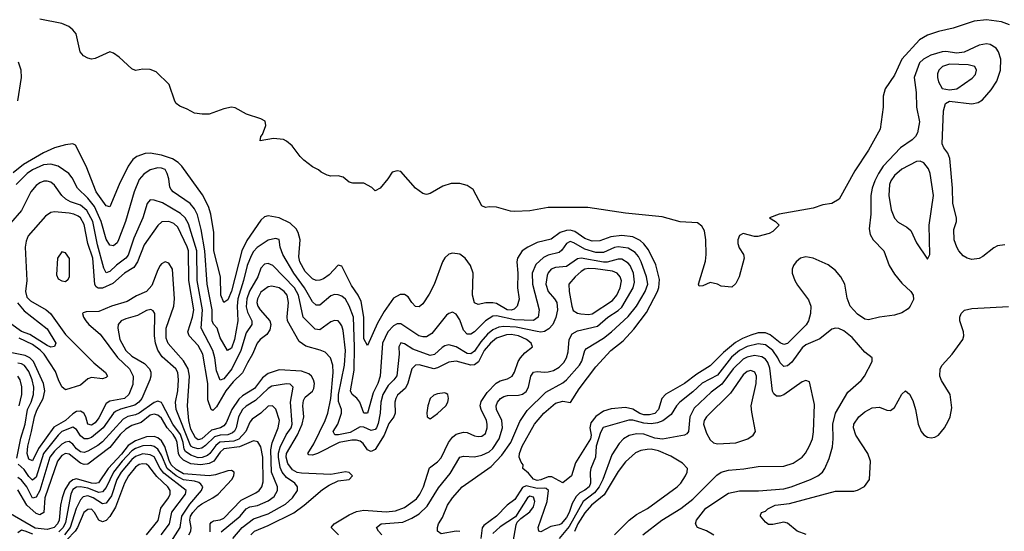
# Model space of a CAD drawing. Header units: inches. Extents: x 884549 to 1028252, y 526810 to 653624.
# Tile 163 of 256: x 921881 to 927227, y 580829 to 583604. Entities that reach past the tile are written whole.
import ezdxf

# ---------------------------------------------------------------- set-up
doc = ezdxf.new("R2010")
doc.units = ezdxf.units.IN
doc.header["$MEASUREMENT"] = 0
doc.layers.add('A9528', color=7, linetype='Continuous')

msp = doc.modelspace()

# ---------------------------------------------------------------- linework, layer by layer
at = {"layer": 'A9528', "color": 5}
for points, elevation in [([(927255.9, 583575.9), (927212.4, 583592.4), (927130, 583603.8), (927063, 583597), (926950, 583558.3), (926870, 583539.7), (926810, 583520.2), (926765.8, 583494.2), (926670.5, 583389.5), (926630, 583302.5), (926579.7, 583230), (926569.6, 583190), (926568.8, 583130), (926552.1, 583010), (926490, 582896.8), (926415.1, 582784.9), (926330, 582631.2), (926290, 582607.8), (926240.8, 582599.2), (926190, 582582), (926004.7, 582550), (925952, 582530), (925984.7, 582510), (926004.7, 582490), (925970, 582455.3), (925950, 582445.2), (925888.9, 582428.9), (925870, 582428.7), (925810, 582444), (925790, 582434), (925780.5, 582410), (925780.5, 582390), (925786.9, 582366.9), (925810.7, 582330.7), (925814.8, 582310), (925788, 582210), (925770, 582174), (925746.8, 582153.2), (925690, 582158), (925669.5, 582169.5), (925630, 582179.3), (925590, 582161.2), (925570, 582158), (925566.6, 582170), (925605.4, 582294.6), (925609, 582331), (925607.2, 582410), (925599.2, 582459.2), (925584.1, 582484.1), (925561.6, 582501.6), (925467.7, 582507.7), (925370, 582534.2), (925170, 582554), (924965.9, 582585.9), (924750, 582585.4), (924650, 582567.3), (924570, 582563), (924545.3, 582565.3), (924470, 582587.6), (924430, 582589.6), (924410, 582585.1), (924390, 582594.5), (924342.7, 582682.7), (924310, 582704.8), (924270, 582716.5), (924223.8, 582716.2), (924178.3, 582701.7), (924110, 582661.6), (924090, 582656.2), (924070, 582662), (924029.7, 582689.7), (923950, 582780.9), (923930, 582783.7), (923902.8, 582777.2), (923879.8, 582740.2), (923838, 582690), (923810, 582676.2), (923793.4, 582693.4), (923750, 582717), (923690, 582718), (923670, 582722.7), (923638, 582750), (923610, 582757.2), (923570, 582756), (923550, 582760.9), (923518, 582778), (923504, 582790), (923470, 582806), (923423.1, 582843.1), (923402.8, 582862.8), (923360.1, 582920.1), (923330, 582946), (923313.8, 582953.8), (923258.9, 582958.9), (923187, 582947), (923189.7, 582970), (923198.4, 582981.6), (923216.9, 583030), (923213.5, 583053.5), (923190, 583067.3), (923111.5, 583091.5), (923050, 583126), (923030, 583129.4), (922990, 583120.9), (922910, 583092.3), (922872.1, 583092.1), (922830, 583097), (922790, 583119.5), (922750, 583135.1), (922729.6, 583149.6), (922722.5, 583162.5), (922692.5, 583252.5), (922621, 583321), (922590, 583334.5), (922550, 583335.1), (922510, 583329.3), (922490, 583337.2), (922421.2, 583401.2), (922390, 583422.7), (922370, 583429.4), (922290, 583393.3), (922270, 583389.8), (922250, 583395.8), (922227.5, 583407.5), (922209.7, 583430), (922187.3, 583527.3), (922169.3, 583550), (922146.7, 583566.7), (922110, 583584.2), (921990, 583606.6)], 2080), ([(927230, 582383), (927190, 582376.9), (927170, 582367.1), (927110, 582318.8), (927090, 582309), (927050, 582303.7), (927024.7, 582310), (927003.9, 582323.9), (926981, 582350), (926968.5, 582370), (926954.5, 582410), (926953.5, 582466.5), (926967.9, 582510), (926968.2, 582530), (926947.7, 582607.7), (926945.7, 582690), (926931.9, 582851.9), (926921, 582881), (926898.5, 582910), (926889.1, 582930), (926896.7, 583110), (926908.2, 583150), (926930, 583163.1), (927050, 583147.9), (927084.6, 583155.4), (927108.2, 583170), (927156.5, 583223.5), (927187.3, 583270), (927205.8, 583330), (927207.6, 583390), (927195.3, 583430), (927182.4, 583450), (927150.9, 583470), (927130, 583474.1), (927090, 583466.9), (927010, 583428.5), (926970, 583423.5), (926910, 583431.9), (926890, 583430.2), (926828.2, 583411.8), (926788.9, 583390), (926767.2, 583370), (926738.2, 583290), (926749.1, 583210), (926749.6, 583130.4), (926767, 583050), (926756.2, 582990), (926744.1, 582970), (926726.7, 582953.3), (926663.5, 582910), (926569.7, 582810), (926543.2, 582770), (926523.9, 582730), (926509, 582690), (926502.5, 582650), (926501.7, 582550), (926493.8, 582470), (926498.6, 582438.6), (926515.2, 582410), (926573.6, 582350), (926602.2, 582270), (926630, 582223.5), (926670, 582175.2), (926719.2, 582130), (926731.3, 582110), (926734, 582086), (926716.5, 582050), (926704.2, 582035.8), (926670, 582013.6), (926630, 582000.6), (926550, 581991.1), (926490, 581975.2), (926470, 581979.5), (926430, 582006.9), (926390.6, 582050), (926373.1, 582093.1), (926361.4, 582170), (926339, 582210), (926310, 582243.8), (926270, 582273.8), (926190, 582310.3), (926150, 582317.2), (926121.3, 582310), (926096.3, 582290), (926081.9, 582270), (926074.8, 582250), (926075.7, 582230), (926089.6, 582190), (926104.3, 582164.3), (926164.7, 582084.7), (926176, 582050), (926174.6, 582010), (926163.5, 581970), (926151.6, 581948.4), (926050, 581847.7), (926030, 581842), (926010, 581851), (925955.4, 581895.4), (925930, 581906.2), (925890, 581904.8), (925850, 581893.4), (925805.3, 581874.7), (925767.8, 581852.2), (925701.7, 581798.3), (925630, 581726.9), (925558, 581682), (925490, 581631.2), (925390, 581573.5), (925368.3, 581550), (925349.5, 581490), (925330, 581467.3), (925300.3, 581459.7), (925270, 581460.4), (925248.1, 581468.1), (925210, 581492.1), (925170, 581499.8), (925092.9, 581492.9), (925050, 581480.1), (925008.2, 581451.8), (924982.3, 581417.7), (924976.4, 581390), (924984.6, 581350), (924979.9, 581330), (924899.4, 581200.6), (924877.6, 581130), (924830, 581091.9), (924770, 581123.5), (924750, 581124), (924710, 581107.4), (924690, 581104.6), (924670, 581111.6), (924643.8, 581143.8), (924613.2, 581170), (924615.1, 581190), (924603.1, 581203.1), (924592.8, 581230), (924594.3, 581250), (924608.6, 581290), (924675.6, 581410), (924726.2, 581470), (924790, 581524.1), (924830, 581535.1), (924871.9, 581528.1), (924917.8, 581602.2), (925010, 581721.3), (925090.2, 581809.8), (925157.2, 581862.8), (925214.6, 581925.4), (925283.9, 582016.1), (925344.1, 582130), (925350.5, 582150.5), (925354.4, 582194.4), (925334.1, 582274.1), (925295.7, 582355.7), (925270, 582389), (925250, 582406.3), (925210, 582426.1), (925150, 582433.2), (925090, 582425.8), (925030, 582404.7), (924990, 582402.1), (924950, 582417.9), (924895.8, 582455.8), (924870, 582461.9), (924850, 582461.2), (924816.2, 582450), (924766.9, 582413.1), (924690, 582395.5), (924639.4, 582370), (924609, 582350), (924584.6, 582310), (924580.1, 582290), (924585.5, 582230), (924584.6, 582150), (924592.8, 582087.2), (924581.3, 582050), (924565.8, 582034.2), (924550, 582027.6), (924527, 582030), (924470, 582064.2), (924450, 582068.5), (924412.4, 582067.6), (924370, 582058.8), (924350, 582068.8), (924340.1, 582110), (924342.5, 582230), (924328.6, 582270), (924299.6, 582310), (924270, 582332.4), (924230, 582338.3), (924210, 582331.9), (924190, 582312.2), (924177.4, 582290), (924132.1, 582167.9), (924104.6, 582115.4), (924070, 582063.5), (924050, 582047.1), (924030, 582048.5), (924010, 582069.7), (923990, 582101.2), (923970, 582114.1), (923946.9, 582113.1), (923910, 582093), (923859.6, 582020.4), (923822.9, 581957.1), (923770, 581836.2), (923750, 581872.7), (923748.5, 581990), (923735, 582075), (923718.5, 582110), (923683, 582163), (923630, 582267.1), (923610, 582272.4), (923560.5, 582219.5), (923530, 582197.6), (923510, 582190.5), (923490, 582189.9), (923470, 582198), (923430, 582238.8), (923402.6, 582290), (923396.9, 582316.9), (923403.5, 582410), (923393.5, 582450), (923381.3, 582470), (923350, 582499.9), (923290, 582529.9), (923230, 582541), (923210, 582534.9), (923190, 582517.2), (923114.3, 582405.7), (923087.7, 582350), (923030, 582131.5), (923010, 582084.2), (922990, 582070.9), (922972.8, 582110), (922971.2, 582210), (922935.3, 582350), (922935.1, 582450), (922919.2, 582550), (922906.7, 582590), (922873.6, 582653.6), (922761.4, 582810), (922741.4, 582830), (922710.4, 582850), (922650.1, 582869.9), (922590, 582880.1), (922561.6, 582878.4), (922517.5, 582862.5), (922494.7, 582845.3), (922470.1, 582809.9), (922421, 582710), (922370, 582588.4), (922350, 582593.8), (922296.4, 582670), (922241.5, 582810), (922183.6, 582923.6), (922170, 582930.9), (922130, 582926.3), (922070, 582908.4), (922010, 582881.7), (921901.5, 582818.5), (921845.8, 582774.2)], 2120), ([(921870, 583163.6), (921889.9, 583290), (921888.3, 583330), (921873.9, 583373.9)], 2120), ([(924270, 580828.2), (924250, 580829.8), (924170, 580814.3), (924149.8, 580829.8), (924148.5, 580850), (924155.1, 580870), (924177, 580903), (924203.2, 580970), (924230.6, 581010), (924282.6, 581070), (924439.9, 581180.1), (924499.1, 581240.9), (924547.1, 581310), (924595.6, 581424.4), (924636.4, 581483.6), (924737.1, 581582.9), (924830, 581633.4), (924850.2, 581649.8), (924919.9, 581730), (924932.3, 581752.3), (924949.9, 581810.1), (924958.7, 581821.3), (925050, 581875.9), (925094.6, 581910), (925185.4, 581994.6), (925229.5, 582050), (925277, 582130), (925290.9, 582170), (925284.4, 582210), (925255, 582290), (925240, 582320), (925222.1, 582342.1), (925184.4, 582364.4), (925130, 582372), (925110, 582368.3), (925050, 582341.7), (925010, 582341.7), (924950, 582360.1), (924890, 582394.5), (924870, 582400.3), (924849, 582391), (924825.3, 582354.7), (924810, 582340.4), (924750, 582326.4), (924725.4, 582314.6), (924684.1, 582275.9), (924664.2, 582230), (924664.4, 582170), (924701.4, 582030), (924695.9, 581990), (924670, 581972.9), (924570, 581975.4), (924470, 581997.2), (924450, 581995.5), (924410, 581970.9), (924350, 581910.5), (924330, 581898.3), (924310, 581897.8), (924290, 581920.5), (924270, 581975.4), (924250, 582007.3), (924230, 582017.3), (924210, 582011.1), (924198.7, 582001.3), (924118.3, 581901.7), (924090, 581883.1), (924070, 581883.3), (924047.5, 581890), (923950, 581953.6), (923930, 581954.6), (923910, 581943.7), (923879.5, 581910), (923850.1, 581850), (923838.5, 581670), (923824.5, 581630), (923799.2, 581580.8), (923770, 581469.1), (923748.9, 581470), (923727.3, 581530), (923711.1, 581551.1), (923685.5, 581570), (923677.5, 581590), (923696.5, 581703.5), (923699.5, 581830), (923693.4, 581990), (923670, 582052.8), (923650, 582088.4), (923630, 582105.2), (923610, 582112.3), (923590, 582112.8), (923570, 582106.1), (923510, 582055.2), (923490, 582055.6), (923470, 582074), (923427.6, 582150), (923368.5, 582230), (923309.4, 582330), (923295.1, 582370), (923290, 582411.3), (923270, 582416.4), (923230, 582407.3), (923170, 582368.8), (923150, 582347.4), (923136.9, 582323.1), (923115.3, 582270), (923096.4, 582190), (923065.6, 582090), (923061.1, 582050), (923064.7, 581970), (923047.8, 581870), (923030, 581822.5), (923009.5, 581809.5), (922970, 581879), (922952.6, 581930), (922933.1, 581953.1), (922925.6, 581970), (922925.1, 582030), (922898.3, 582170), (922885.2, 582350), (922865.7, 582465.7), (922845.5, 582545.5), (922830, 582578.3), (922807.1, 582607.1), (922714.6, 582670), (922702.7, 582682.7), (922696, 582696), (922690, 582741.2), (922681.1, 582770), (922670, 582790.8), (922650, 582799.3), (922630, 582800.2), (922590, 582789.3), (922553.9, 582766.1), (922530, 582738.2), (922501.7, 582670), (922455.2, 582510), (922417.6, 582410), (922410, 582394.2), (922390, 582377), (922370, 582381), (922350, 582413.7), (922322.9, 582510), (922286.6, 582590), (922250, 582636.3), (922194.3, 582690), (922166.4, 582746.4), (922146.9, 582770), (922090.3, 582810.3), (922050, 582821.1), (922010, 582816.6), (921950, 582789.3), (921922, 582770), (921861.6, 582710)], 2140), ([(923846.4, 580810), (923828.3, 580830), (923818, 580850), (923842.9, 580870), (923960.9, 580879.1), (924010, 580900.3), (924050, 580924), (924094.1, 580965.9), (924155.3, 581064.7), (924218, 581142), (924270, 581231.2), (924290, 581235.5), (924350, 581233), (924390, 581240.9), (924430, 581259.9), (924450, 581277.6), (924484.9, 581330), (924502, 581390), (924499.3, 581430), (924470.4, 581490), (924468.3, 581510), (924475.8, 581530), (924490.7, 581549.3), (924510, 581560.6), (924530, 581565.4), (924590, 581567), (924610, 581573.3), (924630, 581587.9), (924642.9, 581610), (924656, 581670), (924670, 581692.2), (924690, 581696.2), (924730, 581691.4), (924750, 581693.5), (924778.5, 581701.5), (924810, 581719.2), (924835.2, 581744.8), (924850.4, 581770), (924858.5, 581801.5), (924865.1, 581870), (924880.5, 581899.5), (924910, 581916), (925018.2, 581941.8), (925073.9, 581990), (925130, 582027.1), (925150, 582045.4), (925211.1, 582148.9), (925219.9, 582180.1), (925214.4, 582230), (925195.5, 582270), (925184, 582284), (925150, 582304.6), (925130, 582305.5), (925071.3, 582288.7), (925050, 582288), (924929.1, 582310.9), (924910, 582307.8), (924850, 582264.7), (924790, 582259.4), (924766.6, 582250), (924750, 582230.6), (924744.1, 582215.9), (924737.9, 582170), (924750.1, 582130.1), (924785.5, 582090), (924797.2, 582070), (924800.5, 582030), (924791.5, 581988.5), (924774.8, 581950), (924753.6, 581926.4), (924730, 581912.6), (924710, 581909.3), (924690, 581912.4), (924576.7, 581936.7), (924510, 581940.6), (924483.2, 581936.8), (924450, 581921.5), (924421.5, 581898.5), (924384, 581856), (924350, 581806.8), (924330, 581792), (924310, 581793.9), (924250, 581830.3), (924210, 581840.6), (924190, 581835.4), (924174.7, 581825.3), (924132.2, 581787.8), (924110, 581783.1), (924016, 581816), (923970, 581846.4), (923949.5, 581850.5), (923940.2, 581830), (923940.7, 581790), (923927.9, 581672.1), (923912.7, 581650), (923881.1, 581618.9), (923852.7, 581570), (923842.2, 581530), (923838.4, 581470), (923826.8, 581413.2), (923817.3, 581390), (923810, 581380.4), (923790, 581375.6), (923750, 581394.5), (923730, 581395.5), (923675.4, 581364.6), (923612.7, 581352.7), (923592.1, 581352.1), (923582.9, 581370), (923608.6, 581410), (923627.6, 581470), (923627.7, 581490), (923612.5, 581532.5), (923611.4, 581570), (923644.5, 581730), (923650.5, 581810), (923637.3, 581917.3), (923630, 581943.9), (923619.6, 581959.6), (923610, 581969.8), (923590, 581973.2), (923570, 581965.6), (923510, 581922), (923485, 581925), (923420.8, 581990), (923394.5, 582110), (923372.9, 582150), (923255.7, 582270), (923230, 582280.9), (923210, 582277.3), (923190, 582256.4), (923173.4, 582210), (923127.8, 582132.2), (923113.5, 582090), (923110, 582047.4), (923118.2, 582018.2), (923141.5, 581970), (923141.2, 581950), (923110, 581904.7), (923081.8, 581810), (923031.8, 581710), (922990, 581655.8), (922970, 581647.9), (922950, 581699.7), (922940.1, 581770), (922928.7, 581810), (922866.3, 581930), (922873.9, 582030), (922843.7, 582190), (922842.7, 582350), (922797, 582497), (922778.9, 582530), (922753.2, 582553.2), (922656.8, 582610), (922610, 582626.1), (922590, 582626.4), (922573.5, 582606.5), (922549.7, 582530), (922500.8, 582419.2), (922470, 582327.1), (922456.6, 582310), (922406.8, 582273.2), (922370, 582237.8), (922350, 582230.7), (922337.1, 582257.1), (922303.5, 582383.5), (922277, 582510), (922245.9, 582570), (922210, 582598.9), (922156.9, 582616.9), (922130.8, 582630.8), (922109.4, 582650), (922070, 582706.6), (922050, 582723.2), (922030, 582728.7), (922012.4, 582727.6), (921990, 582718.9), (921970, 582705), (921941.1, 582670), (921890.1, 582569.9), (921830, 582500.7)], 2160), ([(923611.8, 580810), (923572.3, 580850), (923588.7, 580870), (923670, 580918.3), (923710, 580935.8), (923750, 580943.1), (923870, 580935.2), (923920.7, 580939.3), (923970, 580957.9), (924034.6, 581005.4), (924054.1, 581030), (924072.9, 581070), (924106.2, 581173.8), (924150, 581206.1), (924170, 581227.1), (924209.9, 581310), (924230, 581338.9), (924250, 581355), (924290, 581367.2), (924310, 581364.4), (924350, 581346.6), (924370, 581342.6), (924390, 581344.6), (924410, 581359.6), (924419.6, 581390), (924419.7, 581410), (924415.9, 581430), (924385.8, 581490), (924381.8, 581510), (924386.3, 581533.7), (924418.4, 581581.6), (924467.3, 581632.7), (924490, 581645), (924530, 581655.4), (924554.3, 581670), (924568.2, 581691.7), (924587.8, 581750), (924599.3, 581770), (924623.3, 581796.7), (924666, 581830), (924658.5, 581850), (924631.8, 581870), (924588.7, 581890), (924550, 581896.8), (924524.8, 581895.2), (924470, 581875.7), (924437, 581850), (924403.6, 581810), (924371.1, 581748.9), (924350, 581731.7), (924330, 581730.2), (924250, 581752.4), (924210, 581746), (924150, 581714.8), (924130, 581711), (924050, 581732.6), (924030, 581730.9), (924010.5, 581709.5), (923987.8, 581632.2), (923975.2, 581604.8), (923933, 581567), (923922.3, 581550), (923916.9, 581530), (923919.1, 581470), (923911.9, 581450), (923885.6, 581414.4), (923859, 581350), (923810, 581271.9), (923790, 581261.3), (923783.8, 581263.8), (923770, 581270.5), (923745.2, 581305.2), (923730, 581318.3), (923710, 581323.7), (923683.4, 581323.4), (923614.6, 581310), (923497.8, 581250), (923470, 581242.6), (923450, 581243.4), (923444.4, 581250), (923477.6, 581302.4), (923540.1, 581430), (923553.9, 581470), (923570.5, 581549.5), (923582.1, 581690), (923581.3, 581730), (923569.2, 581769.2), (923539.8, 581799.8), (923512.2, 581812.2), (923434, 581834), (923398.3, 581858.3), (923335, 581970), (923332.9, 581992.9), (923340.6, 582070), (923332.4, 582110), (923317, 582130), (923290, 582148.8), (923250, 582158.5), (923230, 582154.2), (923190, 582125.9), (923171.2, 582090), (923168.7, 582070), (923173, 582050), (923185.6, 582030), (923239.1, 581970), (923244.6, 581950), (923238.7, 581921.3), (923222.9, 581897.1), (923187.2, 581870), (923170.9, 581849.1), (923145.7, 581790), (923117, 581743), (923091.4, 581688.6), (923040.4, 581639.6), (922999.7, 581590), (922950, 581503.9), (922930, 581484.7), (922919.8, 581490), (922902.1, 581542.1), (922902.3, 581630), (922875.3, 581790), (922850, 581837.1), (922800.3, 581890), (922794.6, 581910), (922819.9, 581990), (922825.4, 582030), (922800, 582190), (922796.7, 582350), (922790, 582372.9), (922738.6, 582478.6), (922718.1, 582498.1), (922690, 582510.3), (922652, 582508), (922630, 582488.2), (922557, 582383), (922520.9, 582290), (922500.3, 582259.7), (922450, 582229.5), (922386.3, 582173.7), (922330, 582147.1), (922307.1, 582147.1), (922295.6, 582155.6), (922288.4, 582168.4), (922277.4, 582310), (922250.6, 582389.4), (922230, 582493.3), (922210, 582528.8), (922198.1, 582538.1), (922174.4, 582550), (922150, 582555.2), (922070, 582562.2), (922050, 582558.5), (922021.6, 582538.4), (921927.6, 582432.4), (921916.4, 582403.6), (921910.1, 582369.9), (921918.6, 582190), (921912.9, 582130), (921919.5, 582099.5), (921938.5, 582078.5), (922024.1, 582030), (922047.7, 582010), (922130, 581895.7), (922283.4, 581743.4), (922346.3, 581690), (922357.1, 581670), (922350, 581662.6), (922330, 581655.8), (922270, 581663), (922250, 581655.8), (922210, 581622.3), (922130, 581596.8), (922110, 581613.2), (922090.9, 581650), (922075.9, 581695.9), (922014, 581790), (921992.3, 581812.3), (921950, 581842.5), (921877.4, 581877.4)], 2180), ([(923135, 580810), (923154.8, 580830), (923230, 580860.5), (923370, 580929.7), (923426.2, 580970), (923525, 581055), (923561, 581079), (923610, 581101.7), (923669.7, 581110.3), (923687.6, 581130), (923670, 581147.6), (923650, 581152.2), (923570, 581137), (923410, 581143.2), (923388.2, 581148.2), (923361.9, 581161.9), (923337, 581197), (923328, 581230), (923329.3, 581250), (923388.3, 581351.7), (923413.9, 581410), (923422.9, 581450), (923418.9, 581510), (923421.4, 581538.5), (923430, 581556.6), (923470, 581589.6), (923477, 581603), (923481.1, 581630), (923476.9, 581650), (923465.2, 581670), (923450, 581683.6), (923410, 581698.2), (923290, 581704.4), (923230, 581684), (923199.1, 581660.9), (923155.7, 581604.3), (923090, 581564.5), (923070, 581545.1), (923033.2, 581490), (923002.3, 581417.7), (922990, 581400.5), (922970.2, 581389.8), (922922.1, 581377.9), (922870, 581331), (922850, 581325.5), (922835.2, 581335.2), (922810, 581382.6), (922799.7, 581430), (922792.4, 581510), (922802.3, 581670), (922794.9, 581710), (922770, 581754.4), (922687.2, 581847.2), (922676.1, 581876.1), (922676.4, 581930), (922718.4, 582050), (922722, 582090), (922710.4, 582250.4), (922690, 582283.2), (922670, 582289.9), (922650, 582280.2), (922642.9, 582270), (922630, 582246.8), (922598.4, 582161.6), (922570, 582130.4), (922514.7, 582105.3), (922464.9, 582075.1), (922379.1, 582050), (922310, 582020.5), (922241, 582019), (922225.3, 582014.7), (922222.6, 582010), (922226.8, 581990), (922239, 581970), (922255.9, 581950), (922317.9, 581897.9), (922411.9, 581771.9), (922477.5, 581710), (922497.2, 581670), (922494.6, 581625.4), (922473.4, 581570), (922450, 581549.6), (922370, 581534.1), (922350, 581521.7), (922310, 581444.7), (922290, 581416.7), (922270, 581404.2), (922250, 581409.3), (922239.1, 581450), (922228.8, 581468.8), (922210, 581480.5), (922190, 581477.8), (922170, 581465.7), (922130, 581430), (922066.7, 581393.3), (921982.9, 581277.1), (921950, 581210.6), (921930, 581219.5), (921921.9, 581250), (921924.5, 581290), (921945.5, 581370), (921960.4, 581450), (921973.3, 581486.7), (922008.8, 581550), (922016.6, 581590), (922010.8, 581630), (921955.3, 581750), (921935.5, 581770), (921910, 581782.5), (921820.5, 581800.5)], 2220), ([(921869.1, 582069.1), (921905.3, 582025.3), (922030, 581927), (922076.5, 581850), (922068.9, 581831.1), (922050, 581828.2), (922030, 581837.4), (921936.5, 581896.5), (921890, 581912.9), (921775.5, 581995.5)], 2160), ([(923038.3, 580790), (923089.1, 580850), (923150, 580895.6), (923230, 580922.6), (923324.1, 580975.9), (923362.3, 581010), (923388.7, 581050), (923389.3, 581070), (923374.1, 581090), (923330, 581121.4), (923305.5, 581150), (923294.8, 581174.8), (923286.5, 581230), (923286.8, 581253.2), (923295.7, 581284.3), (923328.2, 581351.8), (923353.9, 581390), (923360.2, 581410), (923351.2, 581530), (923366, 581610), (923350, 581626.8), (923330, 581629.2), (923250, 581616.6), (923230, 581603.4), (923161.3, 581538.7), (923110, 581508), (923090, 581489.9), (923068.1, 581450), (923055.6, 581390), (923047.4, 581372.6), (923036.9, 581363.1), (923010, 581352.4), (922969.7, 581350.3), (922938.5, 581341.5), (922890, 581294.3), (922870, 581280.6), (922850, 581276.2), (922822.8, 581282.8), (922810.8, 581290.8), (922803.9, 581303.9), (922729.9, 581490), (922727.5, 581530), (922738.9, 581590), (922743.4, 581650), (922739.7, 581690), (922729.4, 581710), (922654.9, 581774.9), (922630.8, 581810.8), (922618.3, 581850), (922612.5, 581890), (922614.1, 582010), (922605.5, 582025.5), (922591.9, 582031.9), (922570, 582026.8), (922520.2, 581999.8), (922457.7, 581982.3), (922431.3, 581970), (922416.1, 581950), (922413.2, 581930), (922424, 581870), (922456.7, 581810), (922490, 581778.1), (922559.1, 581739.1), (922585.5, 581710), (922592, 581692), (922593.4, 581670), (922588.1, 581650), (922544, 581550), (922528.4, 581530), (922506.2, 581513.8), (922427.9, 581492.1), (922400.7, 581479.3), (922389.3, 581470), (922333.9, 581390), (922270, 581336.8), (922250, 581329.6), (922230, 581330.3), (922210, 581346.7), (922190, 581381.1), (922170, 581393), (922109.7, 581370), (922089.1, 581350.9), (922010.3, 581250), (921970, 581121.7), (921950, 581106.8), (921930, 581126.5), (921904.6, 581164.6), (921872.3, 581192.3)], 2240), ([(926152, 580812), (926102, 580830), (926050, 580872), (926030, 580878.4), (925970, 580866.3), (925946.3, 580866.3), (925930, 580878), (925903.7, 580910), (925903.7, 580916.3), (925908.7, 580930), (925930, 580937.5), (925943.1, 580950), (925982, 580970), (926060.7, 580979.3), (926310, 581046.4), (926410, 581046.8), (926430, 581051.8), (926467.5, 581072.5), (926495.3, 581110), (926501.3, 581210), (926486.1, 581250), (926421.4, 581350), (926408.9, 581390), (926410, 581410.5), (926436.9, 581450), (926470, 581476.5), (926510, 581499.1), (926550, 581501.5), (926590, 581486.5), (926610, 581484), (926630, 581499.6), (926670, 581572.4), (926690, 581590.5), (926712.9, 581572.9), (926730, 581538.8), (926744.9, 581490), (926760.2, 581410), (926775.8, 581370), (926790, 581352.7), (926810, 581339.5), (926830, 581335.8), (926850, 581339.5), (926870, 581350.4), (926902.4, 581390), (926924.7, 581430), (926932.8, 581450), (926941.5, 581498.5), (926932.4, 581570), (926886.9, 581646.9), (926877.8, 581670), (926879.3, 581710), (926889.9, 581730.1), (926943.1, 581790), (927002.7, 581870), (927007.4, 581890), (927005.1, 581910), (926986.4, 581970), (926986.4, 581990), (926993.7, 582010), (927011.6, 582028.4), (927050, 582038), (927250, 582048.1)], 2120), ([(925650, 580808.3), (925610.7, 580830.7), (925562, 580850), (925549.7, 580870), (925556.4, 580890), (925606.3, 580953.7), (925730, 581035.6), (925790, 581048.1), (925892.4, 581047.6), (926030, 581058.6), (926070, 581069.1), (926174.8, 581110), (926215.3, 581130), (926239.8, 581150), (926253.3, 581170), (926276.4, 581223.6), (926293.3, 581286.7), (926298.6, 581330), (926296.6, 581410), (926309.6, 581470.4), (926377.3, 581582.7), (926450, 581647.1), (926467.8, 581670), (926509.6, 581750), (926509.4, 581770), (926470, 581800.4), (926400.5, 581880.5), (926356.1, 581916.1), (926329.2, 581929.2), (926310, 581930.7), (926290, 581924.7), (926226.3, 581873.7), (926150, 581839.6), (926130, 581823.6), (926073.6, 581746.4), (926050, 581725.8), (926030, 581722.8), (926026, 581726), (926010, 581742.9), (925997.1, 581770), (925970, 581808.7), (925930, 581839.9), (925890, 581845.3), (925830, 581831.4), (925790, 581809.9), (925746.4, 581773.6), (925670, 581676.5), (925586.8, 581633.2), (925535.5, 581584.5), (925465.8, 581530), (925447.2, 581510), (925417.8, 581462.2), (925372.3, 581427.7), (925343.5, 581416.5), (925310, 581411.7), (925270, 581416), (925210, 581430.9), (925188.7, 581431.3), (925048.2, 581391.8), (925034.5, 581365.5), (925010.7, 581290), (925007.9, 581230), (924981.5, 581170), (924978, 581150), (924979.9, 581090), (924972.3, 581070), (924950, 581051), (924922.7, 581037.3), (924902.9, 581017.1), (924880.7, 580979.3), (924864.7, 580930), (924850, 580904.1), (924820.7, 580870), (924810, 580863.1), (924765.5, 580854.5), (924710, 580826), (924699.3, 580830), (924695.3, 580850), (924745.2, 580990), (924751.9, 581050), (924740.3, 581060.3), (924730, 581062.8), (924690, 581060.1), (924630, 581076), (924610, 581066.3), (924570, 581002), (924528.2, 580970), (924470.1, 580910), (924400.4, 580859.6), (924392.3, 580847.7), (924383.9, 580790)], 2140), ([(921864.6, 581224.6), (921886.5, 581333.5), (921911.3, 581410), (921923.4, 581490), (921942.8, 581530), (921955.3, 581570), (921956.6, 581610), (921947.9, 581650), (921930, 581695.2), (921907.4, 581727.4), (921890, 581737.4), (921870, 581741.7)], 2240), ([(925263.7, 580810), (925368.2, 580890), (925470, 580952.9), (925536.4, 581003.6), (925666.8, 581133.2), (925690, 581148.7), (925730, 581161.1), (925812.6, 581167.4), (925890, 581179.8), (926030, 581181.4), (926081.2, 581198.8), (926129.9, 581230.1), (926148.3, 581251.7), (926170, 581292), (926184.9, 581330), (926191.5, 581368.5), (926196.3, 581516.3), (926170, 581639), (926150, 581646.6), (926130, 581639.6), (926030.7, 581569.3), (926010, 581561.1), (925990, 581561.4), (925974.8, 581574.8), (925968.5, 581588.5), (925953.6, 581713.6), (925943.9, 581743.9), (925930, 581763.2), (925910, 581775.7), (925870, 581782.4), (925830, 581773.5), (925810, 581762.6), (925755, 581710), (925692.6, 581627.4), (925635.7, 581584.3), (925543.6, 581496.4), (925520.3, 581450), (925512.7, 581370), (925503.3, 581356.7), (925490, 581349.9), (925370.9, 581329.1), (925330, 581333.5), (925270, 581355), (925230, 581358.2), (925190, 581349.3), (925159.4, 581330), (925135.7, 581304.3), (925095.9, 581244.1), (925046.8, 581110), (925027.1, 581070), (925001.7, 581038.3), (924940.2, 580990), (924864.4, 580855.6), (924810, 580789.1)], 2160), ([(921878.6, 581510), (921892.1, 581570), (921892, 581612), (921883.5, 581650), (921869.9, 581670)], 2260), ([(922974.5, 580825.5), (923078.3, 580910), (923110, 580950.8), (923130, 580960.9), (923171.2, 580968.8), (923230, 580993.3), (923262.4, 581017.6), (923281.2, 581050), (923279.9, 581070), (923247.9, 581150), (923244.3, 581270), (923251.8, 581308.2), (923283.3, 581390), (923290.8, 581430), (923272.2, 581492.2), (923253.3, 581510), (923230, 581507), (923190.9, 581470), (923142.3, 581437.7), (923130, 581421.1), (923107.9, 581370), (923071.2, 581328.8), (923042.6, 581317.4), (922968.3, 581311.7), (922945, 581295), (922912.7, 581250), (922900.1, 581239.9), (922871.6, 581228.4), (922850, 581227.8), (922810, 581241.2), (922781.3, 581261.3), (922773.8, 581273.8), (922768.8, 581310), (922753.1, 581353.1), (922712.9, 581410), (922657, 581517), (922650, 581527.2), (922630, 581534.6), (922610, 581527.1), (922530, 581468.8), (922510, 581460.1), (922468.2, 581451.8), (922442.1, 581437.9), (922330, 581313.4), (922305.5, 581294.5), (922250, 581264.2), (922230, 581256.1), (922210, 581259.1), (922190, 581275.3), (922170, 581301.4), (922150, 581315.1), (922130, 581313.1), (922110, 581301.4), (922070, 581264), (922044.2, 581230), (921990, 581049.9), (921970, 581014.4), (921950, 581009.3), (921919.7, 581070), (921890, 581105.6), (921870, 581120.3)], 2260), ([(922914.8, 580825.2), (922915.2, 580870), (922921.4, 580878.6), (922933.7, 580886.3), (922970, 580890.4), (922990, 580900.6), (923082.5, 580997.5), (923163.3, 581036.7), (923180.7, 581050), (923195.9, 581070), (923202.3, 581097.7), (923201.7, 581230), (923190, 581286.8), (923174.3, 581314.3), (923150, 581319), (923073.9, 581286.1), (922990, 581275.3), (922970, 581258), (922934.2, 581210), (922910, 581196.8), (922864.7, 581190), (922810, 581194.3), (922770, 581215), (922750, 581233.9), (922742.4, 581250), (922736, 581310), (922728.8, 581330), (922714, 581354), (922681.7, 581390), (922650, 581442.4), (922630, 581458.7), (922610, 581463.6), (922590, 581458.4), (922540.5, 581419.5), (922490, 581402.5), (922457.4, 581382.6), (922426, 581354), (922370, 581284), (922250, 581192.4), (922230, 581190.9), (922210, 581199), (922150, 581247.6), (922130, 581250.9), (922110, 581240.3), (922086.7, 581210), (922017.7, 581010), (922012.2, 580930), (921990, 580917.2), (921970, 580924.4), (921918.9, 580970), (921870, 581053.3)], 2280), ([(922799.5, 580810), (922810.5, 580830), (922812.4, 580850), (922805.4, 580890), (922809, 580910), (922821.4, 580930), (922850, 580962.5), (922870, 580977.8), (922930.2, 581009.8), (922958.2, 581030), (923032.2, 581110), (923043.5, 581130), (923045.1, 581145.1), (923044.7, 581150), (923030, 581157.7), (923010, 581156.7), (922944.4, 581135.6), (922910, 581130.5), (922770, 581140.8), (922730, 581164.1), (922703.6, 581190), (922692.3, 581212.3), (922669.1, 581289.1), (922650, 581320.1), (922630, 581335.1), (922610, 581343.1), (922570, 581340.7), (922510, 581320.3), (922470, 581293.9), (922433.2, 581246.8), (922360.6, 581170), (922307.9, 581092.1), (922290, 581087.4), (922270, 581090.7), (922190, 581113.5), (922170, 581107.9), (922150, 581091.1), (922126.1, 581053.9), (922110.7, 581010), (922102.2, 580970), (922095, 580890), (922086.5, 580870), (922068.7, 580850), (922030, 580838), (921964.9, 580844.9), (921830, 580923.6)], 2320), ([(922700.9, 580770), (922751.3, 580848.7), (922761.2, 580910), (922804.4, 580975.6), (922868, 581050), (922875.3, 581070), (922865.1, 581085.1), (922853.1, 581093.1), (922830, 581100.2), (922770, 581107.5), (922730, 581128.9), (922681, 581170), (922650, 581241.9), (922630, 581275), (922610, 581289.1), (922593.5, 581293.5), (922550, 581291.7), (922510, 581277.8), (922490, 581265.6), (922437.3, 581210), (922389.2, 581150), (922350, 581065.5), (922330, 581042.4), (922310, 581039), (922250, 581062), (922210, 581070.2), (922190, 581068.1), (922170, 581055), (922158, 581030), (922130, 580876.2), (922115.9, 580850), (922093.7, 580826.3)], 2340), ([(925109.9, 580810.1), (925190, 580888.4), (925230, 580920.5), (925290, 580951.5), (925451.3, 581070), (925470.6, 581090), (925496.5, 581130), (925504.8, 581150), (925506, 581170), (925478.8, 581198.8), (925415.6, 581235.6), (925350, 581265.6), (925310, 581273.6), (925287.1, 581272.9), (925253.2, 581266.8), (925224.7, 581255.3), (925170, 581204.9), (925130, 581152.7), (925053.5, 581026.5), (924985.6, 580970), (924950, 580928.2), (924911.7, 580870), (924892.4, 580827.6)], 2180), ([(922648, 580810), (922693.7, 580870), (922707.5, 580932.5), (922781.1, 581030), (922784.9, 581050), (922663.2, 581143.2), (922642.6, 581170), (922610, 581232), (922590, 581244), (922550, 581248.1), (922510, 581233.8), (922490, 581218.2), (922431.3, 581150), (922407.8, 581110), (922378.4, 581021.7), (922350, 580981.2), (922330, 580977.9), (922280.1, 581010), (922250, 581020.7), (922225, 581015), (922210, 580999.1), (922187.5, 580952.5), (922154.5, 580850), (922123.8, 580810)], 2360), ([(922569.5, 580810), (922631.8, 580888.2), (922646.4, 580953.6), (922689, 581010), (922698.4, 581030), (922698.1, 581050), (922685.9, 581070), (922625.6, 581125.6), (922582.4, 581182.4), (922570, 581192.4), (922550, 581195.5), (922530, 581190.6), (922510, 581176.6), (922471.8, 581130), (922450, 581089.9), (922400.2, 580959.8), (922370, 580909.4), (922350, 580886.9), (922330, 580879.3), (922310, 580889.9), (922287.8, 580930), (922270, 580948.3), (922250, 580947.6), (922229.8, 580930), (922195.2, 580850), (922182.1, 580830), (922136.9, 580783.1)], 2380), ([(924549.3, 580710.7), (924576.5, 580863.5), (924582.4, 580877.6), (924601.6, 580898.4), (924650, 580933.7), (924670, 580962.2), (924677.7, 580990), (924670, 581013.4), (924650, 581018.5), (924637.4, 581010), (924572.6, 580907.4), (924490, 580853.7), (924450, 580817.1)], 2160), ([(921952.3, 580812.3), (921910, 580830.2), (921890, 580834), (921870, 580820.3)], 2340)]:
    msp.add_lwpolyline(points, dxfattribs=dict(at, elevation=elevation))
for points, elevation in [([(926930, 583363.2), (926891.4, 583350), (926871.9, 583330), (926865.2, 583310), (926865, 583290), (926870, 583268), (926890.2, 583230.2), (926930, 583223.1), (926970, 583228.8), (927052.7, 583287.3), (927070, 583307.2), (927076, 583330), (927067.3, 583350), (927030, 583359.5)], 2140), ([(926770, 582836.1), (926750, 582834.6), (926670, 582793.5), (926630, 582759.8), (926611.2, 582730), (926604.4, 582710), (926599.8, 582650), (926612, 582572), (926630, 582528.4), (926650, 582506), (926698.6, 582478.6), (926719.8, 582459.8), (926750, 582393.4), (926810, 582304.7), (926822.7, 582330), (926819.8, 582490), (926843.2, 582650), (926825.2, 582770), (926815.4, 582795.4), (926790, 582827.4)], 2140), ([(922110, 582345.6), (922085.2, 582310), (922080.4, 582220.4), (922090, 582198.9), (922110, 582187.5), (922130, 582184.7), (922144.2, 582195.8), (922151.8, 582210), (922150.5, 582309.5), (922130, 582339.7)], 2220), ([(924970, 582254.3), (924950, 582250.3), (924930, 582239.1), (924896.6, 582210), (924862.8, 582170), (924863.4, 582130), (924878.2, 582050), (924886.9, 582026.9), (924910, 582012.5), (924928.5, 582008.5), (924970, 582005.2), (924990, 582009.3), (925099.1, 582080.9), (925123.6, 582110), (925142, 582150), (925147.6, 582187.6), (925141.5, 582210), (925124.9, 582230), (925099.5, 582239.5), (925007.5, 582252.5)], 2180), ([(925850, 581701.5), (925830, 581695.2), (925810, 581676.8), (925741.2, 581578.8), (925610.1, 581450), (925597.9, 581430), (925594.6, 581410), (925610, 581360.3), (925630, 581325.3), (925648.4, 581308.4), (925670, 581303.2), (925770, 581309.4), (925834, 581330), (925862.9, 581350), (925876.2, 581370), (925855.8, 581475.8), (925853.3, 581510), (925878.8, 581630), (925881.7, 581670), (925872.6, 581692.6)], 2180), ([(924190, 581580.2), (924150, 581574.8), (924130, 581566.4), (924110, 581548.7), (924096.8, 581510), (924091.9, 581471.9), (924094, 581450), (924110, 581439), (924150, 581467.6), (924195, 581510), (924205.8, 581530), (924209.9, 581550), (924204.8, 581570), (924197, 581577)], 2220)]:
    msp.add_lwpolyline(points, close=True, dxfattribs=dict(at, elevation=elevation))

doc.saveas('drawing.dxf')
